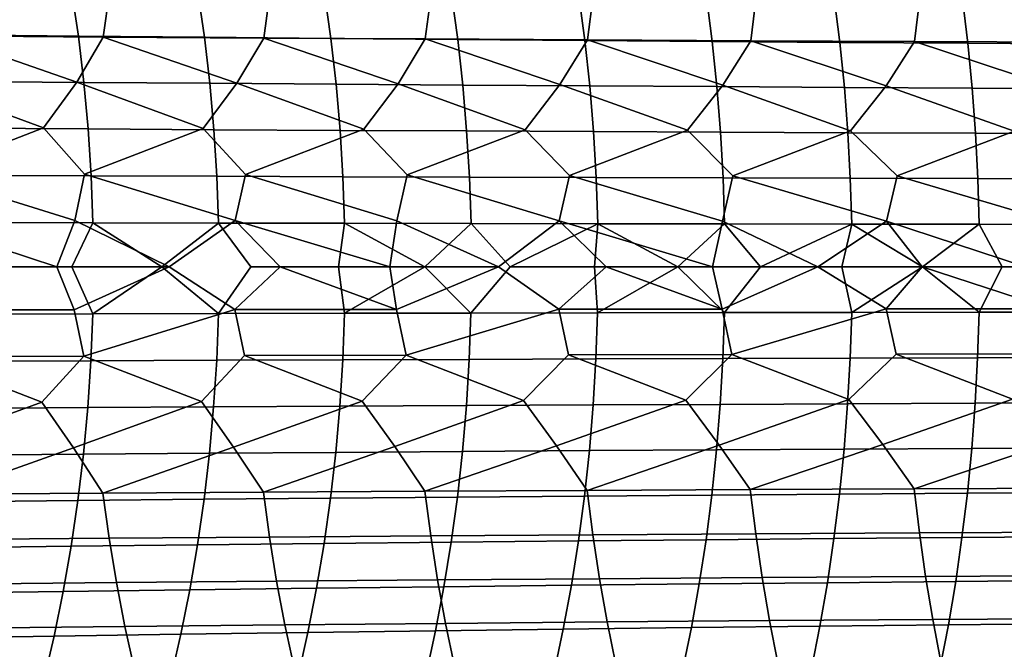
# Model space of a CAD drawing. Header units: metres. Extents: x -166 to 33, y -71 to 34.
# Tile 60 of 256: x -80.53 to -69.29, y -4.37 to 2.82. Entities that reach past the tile are written whole.
import ezdxf

# ---------------------------------------------------------------- set-up
doc = ezdxf.new("R2010")
doc.units = ezdxf.units.M
doc.layers.add('solid_12208131', color=7, linetype='CONTINUOUS')

msp = doc.modelspace()

# ---------------------------------------------------------------- linework, layer by layer
at = {"layer": 'solid_12208131'}
for points in [[(-81.395714, 2.632526, 258.38147), (-79.573242, 2.620487, 258.82251), (-79.501732, 3.133096, 258.727814), (-81.322021, 3.14747, 258.287598)], [(-81.372169, 3.170884, 237.399368), (-79.93483, 3.154141, 237.944534), (-79.857956, 2.631144, 237.856567), (-81.293205, 2.645091, 237.312302)], [(-79.93483, 3.154141, 237.944534), (-78.492935, 3.138072, 238.463242), (-78.418221, 2.617758, 238.374344), (-79.857956, 2.631144, 237.856567)], [(-79.573242, 2.620487, 258.82251), (-77.740341, 2.609064, 259.233276), (-77.671066, 3.119458, 259.137787), (-79.501732, 3.133096, 258.727814)], [(-78.492935, 3.138072, 238.463242), (-77.046982, 3.122691, 238.954651), (-76.974472, 2.604945, 238.864822), (-78.418221, 2.617758, 238.374344)], [(-77.740341, 2.609064, 259.233276), (-75.897415, 2.59827, 259.612671), (-75.830429, 3.106572, 259.516357), (-77.671066, 3.119458, 259.137787)], [(-77.046982, 3.122691, 238.954651), (-75.597237, 3.10801, 239.418015), (-75.526985, 2.592717, 239.327255), (-76.974472, 2.604945, 238.864822)], [(-75.897415, 2.59827, 259.612671), (-74.044807, 2.588115, 259.959503), (-73.980164, 3.094451, 259.862366), (-75.830429, 3.106572, 259.516357)], [(-75.597237, 3.10801, 239.418015), (-74.143967, 3.094044, 239.852585), (-74.076019, 2.581085, 239.760895), (-75.526985, 2.592717, 239.327255)], [(-74.143967, 3.094044, 239.852585), (-72.687439, 3.080806, 240.257629), (-72.621834, 2.570062, 240.164993), (-74.076019, 2.581085, 239.760895)], [(-74.044807, 2.588115, 259.959503), (-72.182716, 2.578613, 260.272675), (-72.120453, 3.08311, 260.174713), (-73.980164, 3.094451, 259.862366)], [(-72.687439, 3.080806, 240.257629), (-71.227921, 3.068311, 240.632401), (-71.164719, 2.559657, 240.538834), (-72.621834, 2.570062, 240.164993)], [(-72.182716, 2.578613, 260.272675), (-70.311272, 2.569774, 260.550995), (-70.251442, 3.072562, 260.452209), (-72.120453, 3.08311, 260.174713)], [(-71.227921, 3.068311, 240.632401), (-69.765778, 3.056572, 240.976166), (-69.705025, 2.549883, 240.881668), (-71.164719, 2.559657, 240.538834)], [(-70.311272, 2.569774, 260.550995), (-68.430611, 2.56161, 260.793365), (-68.373276, 3.062821, 260.693787), (-70.251442, 3.072562, 260.452209)], [(-69.765778, 3.056572, 240.976166), (-68.301521, 3.045602, 241.288162), (-68.243271, 2.540752, 241.192749), (-69.705025, 2.549883, 240.881668)], [(-80.254478, 1.582769, 258.824921), (-79.87677, 2.103875, 258.842926), (-81.395714, 2.632526, 258.38147), (-81.695267, 2.113588, 258.398376)], [(-79.87677, 2.103875, 258.842926), (-79.573242, 2.620487, 258.82251), (-81.395714, 2.632526, 258.38147)], [(-81.293205, 2.645091, 237.312302), (-79.857956, 2.631144, 237.856567), (-79.794495, 2.103226, 237.784668), (-81.22802, 2.114363, 237.241165)], [(-78.4319, 1.575786, 259.244263), (-78.047798, 2.094654, 259.257538), (-79.573242, 2.620487, 258.82251), (-79.87677, 2.103875, 258.842926)], [(-79.857956, 2.631144, 237.856567), (-78.418221, 2.617758, 238.374344), (-78.356529, 2.092538, 238.301682), (-79.794495, 2.103226, 237.784668)], [(-78.047798, 2.094654, 259.257538), (-77.740341, 2.609064, 259.233276), (-79.573242, 2.620487, 258.82251)], [(-78.418221, 2.617758, 238.374344), (-76.974472, 2.604945, 238.864822), (-76.914597, 2.082309, 238.791382), (-78.356529, 2.092538, 238.301682)], [(-76.599213, 1.569175, 259.632935), (-76.208748, 2.085933, 259.641052), (-77.740341, 2.609064, 259.233276), (-78.047798, 2.094654, 259.257538)], [(-76.208748, 2.085933, 259.641052), (-75.897415, 2.59827, 259.612671), (-77.740341, 2.609064, 259.233276)], [(-76.974472, 2.604945, 238.864822), (-75.526985, 2.592717, 239.327255), (-75.468956, 2.072547, 239.253036), (-76.914597, 2.082309, 238.791382)], [(-74.756783, 1.562943, 259.989777), (-74.359993, 2.077722, 259.99234), (-75.897415, 2.59827, 259.612671), (-76.208748, 2.085933, 259.641052)], [(-74.359993, 2.077722, 259.99234), (-74.044807, 2.588115, 259.959503), (-75.897415, 2.59827, 259.612671)], [(-75.526985, 2.592717, 239.327255), (-74.076019, 2.581085, 239.760895), (-74.019882, 2.063262, 239.685898), (-75.468956, 2.072547, 239.253036)], [(-72.904854, 1.557098, 260.313721), (-72.50174, 2.07003, 260.310272), (-74.044807, 2.588115, 259.959503), (-74.359993, 2.077722, 259.99234)], [(-72.50174, 2.07003, 260.310272), (-72.182716, 2.578613, 260.272675), (-74.044807, 2.588115, 259.959503)], [(-74.076019, 2.581085, 239.760895), (-72.621834, 2.570062, 240.164993), (-72.567635, 2.054462, 240.089218), (-74.019882, 2.063262, 239.685898)], [(-72.621834, 2.570062, 240.164993), (-71.164719, 2.559657, 240.538834), (-71.11248, 2.046158, 240.46228), (-72.567635, 2.054462, 240.089218)], [(-71.043564, 1.551646, 260.603607), (-70.634109, 2.062866, 260.593719), (-72.182716, 2.578613, 260.272675), (-72.50174, 2.07003, 260.310272)], [(-70.634109, 2.062866, 260.593719), (-70.311272, 2.569774, 260.550995), (-72.182716, 2.578613, 260.272675)], [(-71.164719, 2.559657, 240.538834), (-69.705025, 2.549883, 240.881668), (-69.6548, 2.038358, 240.804337), (-71.11248, 2.046158, 240.46228)], [(-69.173042, 1.546594, 260.858307), (-68.757248, 2.056241, 260.841522), (-70.311272, 2.569774, 260.550995), (-70.634109, 2.062866, 260.593719)], [(-68.757248, 2.056241, 260.841522), (-68.430611, 2.56161, 260.793365), (-70.311272, 2.569774, 260.550995)], [(-69.705025, 2.549883, 240.881668), (-68.243271, 2.540752, 241.192749), (-68.195107, 2.031071, 241.114655), (-69.6548, 2.038358, 240.804337)], [(-81.611206, 1.060321, 258.543579), (-80.254478, 1.582769, 258.824921), (-81.695267, 2.113588, 258.398376), (-82.066536, 1.590118, 258.376038)], [(-81.22802, 2.114363, 237.241165), (-79.794495, 2.103226, 237.784668), (-79.746964, 1.571407, 237.728088), (-81.179169, 1.579721, 237.18515)], [(-79.786293, 1.055454, 258.987061), (-78.4319, 1.575786, 259.244263), (-79.87677, 2.103875, 258.842926), (-80.254478, 1.582769, 258.824921)], [(-79.794495, 2.103226, 237.784668), (-78.356529, 2.092538, 238.301682), (-78.310364, 1.563428, 238.244553), (-79.746964, 1.571407, 237.728088)], [(-77.950844, 1.050834, 259.40036), (-76.599213, 1.569175, 259.632935), (-78.047798, 2.094654, 259.257538), (-78.4319, 1.575786, 259.244263)], [(-78.356529, 2.092538, 238.301682), (-76.914597, 2.082309, 238.791382), (-76.869827, 1.555792, 238.733688), (-78.310364, 1.563428, 238.244553)], [(-76.914597, 2.082309, 238.791382), (-75.468956, 2.072547, 239.253036), (-75.425621, 1.548505, 239.194778), (-76.869827, 1.555792, 238.733688)], [(-76.105263, 1.046467, 259.782379), (-74.756783, 1.562943, 259.989777), (-76.208748, 2.085933, 259.641052), (-76.599213, 1.569175, 259.632935)], [(-75.468956, 2.072547, 239.253036), (-74.019882, 2.063262, 239.685898), (-73.978004, 1.541574, 239.62706), (-75.425621, 1.548505, 239.194778)], [(-74.249924, 1.042357, 260.131989), (-72.904854, 1.557098, 260.313721), (-74.359993, 2.077722, 259.99234), (-74.756783, 1.562943, 259.989777)], [(-74.019882, 2.063262, 239.685898), (-72.567635, 2.054462, 240.089218), (-72.527245, 1.535007, 240.029831), (-73.978004, 1.541574, 239.62706)], [(-72.38501, 1.038509, 260.447998), (-71.043564, 1.551646, 260.603607), (-72.50174, 2.07003, 260.310272), (-72.904854, 1.557098, 260.313721)], [(-72.567635, 2.054462, 240.089218), (-71.11248, 2.046158, 240.46228), (-71.073608, 1.528809, 240.402328), (-72.527245, 1.535007, 240.029831)], [(-71.11248, 2.046158, 240.46228), (-69.6548, 2.038358, 240.804337), (-69.617485, 1.522988, 240.74382), (-71.073608, 1.528809, 240.402328)], [(-70.510651, 1.034927, 260.729279), (-69.173042, 1.546594, 260.858307), (-70.634109, 2.062866, 260.593719), (-71.043564, 1.551646, 260.603607)], [(-69.6548, 2.038358, 240.804337), (-68.195107, 2.031071, 241.114655), (-68.159378, 1.517551, 241.053589), (-69.617485, 1.522988, 240.74382)], [(-79.899979, 0.528112, 258.991272), (-79.786293, 1.055454, 258.987061), (-80.254478, 1.582769, 258.824921), (-81.611206, 1.060321, 258.543579)], [(-81.179169, 1.579721, 237.18515), (-79.746964, 1.571407, 237.728088), (-79.712738, 1.036661, 237.687988), (-81.143997, 1.042143, 237.145447)], [(-78.066116, 0.525796, 259.406036), (-77.950844, 1.050834, 259.40036), (-78.4319, 1.575786, 259.244263), (-79.786293, 1.055454, 258.987061)], [(-79.746964, 1.571407, 237.728088), (-78.310364, 1.563428, 238.244553), (-78.277115, 1.031401, 238.204041), (-79.712738, 1.036661, 237.687988)], [(-78.310364, 1.563428, 238.244553), (-76.869827, 1.555792, 238.733688), (-76.837578, 1.026366, 238.69278), (-78.277115, 1.031401, 238.204041)], [(-76.222099, 0.523605, 259.789612), (-76.105263, 1.046467, 259.782379), (-76.599213, 1.569175, 259.632935), (-77.950844, 1.050834, 259.40036)], [(-76.869827, 1.555792, 238.733688), (-75.425621, 1.548505, 239.194778), (-75.394386, 1.021562, 239.153442), (-76.837578, 1.026366, 238.69278)], [(-74.368309, 0.521543, 260.140869), (-74.249924, 1.042357, 260.131989), (-74.756783, 1.562943, 259.989777), (-76.105263, 1.046467, 259.782379)], [(-75.425621, 1.548505, 239.194778), (-73.978004, 1.541574, 239.62706), (-73.947815, 1.016994, 239.585327), (-75.394386, 1.021562, 239.153442)], [(-72.504944, 0.519612, 260.458679), (-72.38501, 1.038509, 260.447998), (-72.904854, 1.557098, 260.313721), (-74.249924, 1.042357, 260.131989)], [(-73.978004, 1.541574, 239.62706), (-72.527245, 1.535007, 240.029831), (-72.498116, 1.012664, 239.987671), (-73.947815, 1.016994, 239.585327)], [(-72.527245, 1.535007, 240.029831), (-71.073608, 1.528809, 240.402328), (-71.04557, 1.008579, 240.359756), (-72.498116, 1.012664, 239.987671)], [(-70.632133, 0.517814, 260.741882), (-70.510651, 1.034927, 260.729279), (-71.043564, 1.551646, 260.603607), (-72.38501, 1.038509, 260.447998)], [(-71.073608, 1.528809, 240.402328), (-69.617485, 1.522988, 240.74382), (-69.590553, 1.004742, 240.700851), (-71.04557, 1.008579, 240.359756)], [(-68.750015, 0.51615, 260.989319), (-68.626991, 1.031617, 260.97467), (-69.173042, 1.546594, 260.858307), (-70.510651, 1.034927, 260.729279)], [(-69.617485, 1.522988, 240.74382), (-68.159378, 1.517551, 241.053589), (-68.133575, 1.001158, 241.010208), (-69.590553, 1.004742, 240.700851)], [(-81.611206, 1.060321, 258.543579), (-81.723297, 0.530552, 258.546509), (-80.104088, 0, 258.95343), (-79.899979, 0.528112, 258.991272)], [(-81.143997, 1.042143, 237.145447), (-79.712738, 1.036661, 237.687988), (-79.69194, 0.499991, 237.664505), (-81.122635, 0.502634, 237.122208)], [(-79.786293, 1.055454, 258.987061), (-79.899979, 0.528112, 258.991272), (-78.822182, 0, 259.249329), (-78.066116, 0.525796, 259.406036)], [(-79.712738, 1.036661, 237.687988), (-78.277115, 1.031401, 238.204041), (-78.256897, 0.497455, 238.180313), (-79.69194, 0.499991, 237.664505)], [(-78.277115, 1.031401, 238.204041), (-76.837578, 1.026366, 238.69278), (-76.817955, 0.495028, 238.668777), (-78.256897, 0.497455, 238.180313)], [(-77.950844, 1.050834, 259.40036), (-78.066116, 0.525796, 259.406036), (-76.301071, 0, 259.784058), (-76.222099, 0.523605, 259.789612)], [(-76.837578, 1.026366, 238.69278), (-75.394386, 1.021562, 239.153442), (-75.375366, 0.492712, 239.129196), (-76.817955, 0.495028, 238.668777)], [(-76.105263, 1.046467, 259.782379), (-76.222099, 0.523605, 259.789612), (-75.061157, 0, 260.023773), (-74.368309, 0.521543, 260.140869)], [(-75.394386, 1.021562, 239.153442), (-73.947815, 1.016994, 239.585327), (-73.929413, 0.490509, 239.560822), (-75.375366, 0.492712, 239.129196)], [(-74.249924, 1.042357, 260.131989), (-74.368309, 0.521543, 260.140869), (-72.619354, 0, 260.450195), (-72.504944, 0.519612, 260.458679)], [(-73.947815, 1.016994, 239.585327), (-72.498116, 1.012664, 239.987671), (-72.480354, 0.488422, 239.962906), (-73.929413, 0.490509, 239.560822)], [(-72.38501, 1.038509, 260.447998), (-72.504944, 0.519612, 260.458679), (-71.416534, 0, 260.637695), (-70.632133, 0.517814, 260.741882)], [(-72.498116, 1.012664, 239.987671), (-71.04557, 1.008579, 240.359756), (-71.02845, 0.486453, 240.334732), (-72.480354, 0.488422, 239.962906)], [(-70.510651, 1.034927, 260.729279), (-70.632133, 0.517814, 260.741882), (-69.045113, 0, 260.962891), (-68.750015, 0.51615, 260.989319)], [(-71.04557, 1.008579, 240.359756), (-69.590553, 1.004742, 240.700851), (-69.574089, 0.484603, 240.675568), (-71.02845, 0.486453, 240.334732)], [(-69.590553, 1.004742, 240.700851), (-68.133575, 1.001158, 241.010208), (-68.11779, 0.482876, 240.98468), (-69.574089, 0.484603, 240.675568)], [(-81.723297, 0.530552, 258.546509), (-81.400314, 0, 258.638031), (-80.104088, 0, 258.95343)], [(-81.122635, 0.502634, 237.122208), (-79.69194, 0.499991, 237.664505), (-79.930817, 0, 237.566422), (-80.971382, 0, 237.171295)], [(-79.899979, 0.528112, 258.991272), (-80.104088, 0, 258.95343), (-78.822182, 0, 259.249329)], [(-79.69194, 0.499991, 237.664505), (-78.903419, 0, 237.942047), (-79.692719, -0.537025, 237.66568), (-79.930817, 0, 237.566422)], [(-79.69194, 0.499991, 237.664505), (-78.256897, 0.497455, 238.180313), (-78.903419, 0, 237.942047)], [(-78.256897, 0.497455, 238.180313), (-77.889633, 0, 238.298416), (-78.257652, -0.534301, 238.181488), (-78.903419, 0, 237.942047)], [(-78.066116, 0.525796, 259.406036), (-78.822182, 0, 259.249329), (-78.070854, -0.489542, 259.406372), (-77.554916, 0, 259.52597)], [(-78.256897, 0.497455, 238.180313), (-76.817955, 0.495028, 238.668777), (-76.889076, 0, 238.636078), (-77.889633, 0, 238.298416)], [(-78.066116, 0.525796, 259.406036), (-77.554916, 0, 259.52597), (-76.301071, 0, 259.784058)], [(-76.817955, 0.495028, 238.668777), (-75.901543, 0, 238.955505), (-76.889076, 0, 238.636078)], [(-76.817955, 0.495028, 238.668777), (-75.375366, 0.492712, 239.129196), (-75.901543, 0, 238.955505)], [(-76.222099, 0.523605, 259.789612), (-76.301071, 0, 259.784058), (-75.061157, 0, 260.023773)], [(-75.375366, 0.492712, 239.129196), (-74.926872, 0, 239.257187), (-75.376068, -0.529206, 239.130386), (-75.901543, 0, 238.955505)], [(-75.375366, 0.492712, 239.129196), (-73.929413, 0.490509, 239.560822), (-74.926872, 0, 239.257187)], [(-74.368309, 0.521543, 260.140869), (-75.061157, 0, 260.023773), (-74.373184, -0.485582, 260.141327), (-73.833786, 0, 260.245728)], [(-73.929413, 0.490509, 239.560822), (-73.963776, 0, 239.541855), (-74.926872, 0, 239.257187)], [(-74.368309, 0.521543, 260.140869), (-73.833786, 0, 260.245728), (-72.619354, 0, 260.450195)], [(-73.929413, 0.490509, 239.560822), (-73.012596, 0, 239.809799), (-73.963776, 0, 239.541855)], [(-73.929413, 0.490509, 239.560822), (-72.480354, 0.488422, 239.962906), (-73.012596, 0, 239.809799)], [(-72.480354, 0.488422, 239.962906), (-72.07193, 0, 240.061737), (-72.480995, -0.524599, 239.964111), (-73.012596, 0, 239.809799)], [(-72.504944, 0.519612, 260.458679), (-72.619354, 0, 260.450195), (-71.416534, 0, 260.637695)], [(-72.480354, 0.488422, 239.962906), (-71.02845, 0.486453, 240.334732), (-72.07193, 0, 240.061737)], [(-71.02845, 0.486453, 240.334732), (-71.141991, 0, 240.297913), (-72.07193, 0, 240.061737)], [(-70.632133, 0.517814, 260.741882), (-71.416534, 0, 260.637695), (-70.637138, -0.482109, 260.742493), (-70.22541, 0, 260.808441)], [(-71.02845, 0.486453, 240.334732), (-70.222176, 0, 240.518799), (-71.141991, 0, 240.297913)], [(-71.02845, 0.486453, 240.334732), (-69.574089, 0.484603, 240.675568), (-70.222176, 0, 240.518799)], [(-70.632133, 0.517814, 260.741882), (-70.22541, 0, 260.808441), (-69.045113, 0, 260.962891)], [(-69.574089, 0.484603, 240.675568), (-69.312538, 0, 240.724701), (-69.574677, -0.520497, 240.676788), (-70.222176, 0, 240.518799)], [(-69.574089, 0.484603, 240.675568), (-68.11779, 0.482876, 240.98468), (-68.412788, 0, 240.915955), (-69.312538, 0, 240.724701)], [(-81.727898, -0.49397, 258.546722), (-79.904655, -0.491699, 258.991577), (-80.104088, 0, 258.95343), (-81.400314, 0, 258.638031)], [(-80.971382, 0, 237.171295), (-79.930817, 0, 237.566422), (-79.692719, -0.537025, 237.66568), (-81.123436, -0.539864, 237.123367)], [(-79.904655, -0.491699, 258.991577), (-78.822182, 0, 259.249329), (-80.104088, 0, 258.95343)], [(-79.796745, -1.019173, 258.987396), (-78.070854, -0.489542, 259.406372), (-78.822182, 0, 259.249329), (-79.904655, -0.491699, 258.991577)], [(-78.903419, 0, 237.942047), (-78.257652, -0.534301, 238.181488), (-79.692719, -0.537025, 237.66568)], [(-77.889633, 0, 238.298416), (-76.889076, 0, 238.636078), (-76.81868, -0.531694, 238.669968), (-78.257652, -0.534301, 238.181488)], [(-78.070854, -0.489542, 259.406372), (-76.226906, -0.487502, 259.790009), (-77.554916, 0, 259.52597)], [(-76.226906, -0.487502, 259.790009), (-76.301071, 0, 259.784058), (-77.554916, 0, 259.52597)], [(-76.889076, 0, 238.636078), (-75.901543, 0, 238.955505), (-76.81868, -0.531694, 238.669968)], [(-75.901543, 0, 238.955505), (-75.376068, -0.529206, 239.130386), (-76.81868, -0.531694, 238.669968)], [(-76.226906, -0.487502, 259.790009), (-75.061157, 0, 260.023773), (-76.301071, 0, 259.784058)], [(-76.11602, -1.010493, 259.78302), (-74.373184, -0.485582, 260.141327), (-75.061157, 0, 260.023773), (-76.226906, -0.487502, 259.790009)], [(-74.926872, 0, 239.257187), (-73.963776, 0, 239.541855), (-73.930092, -0.526841, 239.562012), (-75.376068, -0.529206, 239.130386)], [(-74.373184, -0.485582, 260.141327), (-72.509888, -0.483784, 260.459229), (-73.833786, 0, 260.245728)], [(-73.963776, 0, 239.541855), (-73.012596, 0, 239.809799), (-73.930092, -0.526841, 239.562012)], [(-73.012596, 0, 239.809799), (-72.480995, -0.524599, 239.964111), (-73.930092, -0.526841, 239.562012)], [(-72.509888, -0.483784, 260.459229), (-72.619354, 0, 260.450195), (-73.833786, 0, 260.245728)], [(-72.509888, -0.483784, 260.459229), (-71.416534, 0, 260.637695), (-72.619354, 0, 260.450195)], [(-72.396065, -1.002806, 260.448914), (-70.637138, -0.482109, 260.742493), (-71.416534, 0, 260.637695), (-72.509888, -0.483784, 260.459229)], [(-72.07193, 0, 240.061737), (-71.141991, 0, 240.297913), (-71.029068, -0.522484, 240.335953), (-72.480995, -0.524599, 239.964111)], [(-71.141991, 0, 240.297913), (-70.222176, 0, 240.518799), (-71.029068, -0.522484, 240.335953)], [(-70.222176, 0, 240.518799), (-69.574677, -0.520497, 240.676788), (-71.029068, -0.522484, 240.335953)], [(-70.637138, -0.482109, 260.742493), (-68.755089, -0.480561, 260.990021), (-70.22541, 0, 260.808441)], [(-68.755089, -0.480561, 260.990021), (-69.045113, 0, 260.962891), (-70.22541, 0, 260.808441)], [(-69.312538, 0, 240.724701), (-68.412788, 0, 240.915955), (-68.118355, -0.518642, 240.985901), (-69.574677, -0.520497, 240.676788)], [(-79.796745, -1.019173, 258.987396), (-79.904655, -0.491699, 258.991577), (-81.727898, -0.49397, 258.546722), (-81.621506, -1.023873, 258.543793)], [(-79.692719, -0.537025, 237.66568), (-79.714661, -1.073595, 237.690231), (-81.145973, -1.079272, 237.147659), (-81.123436, -0.539864, 237.123367)], [(-78.450989, -1.539836, 259.244202), (-77.961449, -1.014711, 259.400848), (-78.070854, -0.489542, 259.406372), (-79.796745, -1.019173, 258.987396)], [(-78.257652, -0.534301, 238.181488), (-78.278984, -1.068147, 238.206299), (-79.714661, -1.073595, 237.690231), (-79.692719, -0.537025, 237.66568)], [(-76.81868, -0.531694, 238.669968), (-76.839386, -1.062933, 238.695053), (-78.278984, -1.068147, 238.206299), (-78.257652, -0.534301, 238.181488)], [(-76.11602, -1.010493, 259.78302), (-76.226906, -0.487502, 259.790009), (-78.070854, -0.489542, 259.406372), (-77.961449, -1.014711, 259.400848)], [(-75.376068, -0.529206, 239.130386), (-75.396141, -1.057958, 239.155746), (-76.839386, -1.062933, 238.695053), (-76.81868, -0.531694, 238.669968)], [(-74.776459, -1.527281, 259.990265), (-74.260834, -1.006523, 260.132751), (-74.373184, -0.485582, 260.141327), (-76.11602, -1.010493, 259.78302)], [(-73.930092, -0.526841, 239.562012), (-73.949509, -1.053226, 239.587646), (-75.396141, -1.057958, 239.155746), (-75.376068, -0.529206, 239.130386)], [(-72.396065, -1.002806, 260.448914), (-72.509888, -0.483784, 260.459229), (-74.373184, -0.485582, 260.141327), (-74.260834, -1.006523, 260.132751)], [(-72.480995, -0.524599, 239.964111), (-72.499756, -1.048742, 239.990021), (-73.949509, -1.053226, 239.587646), (-73.930092, -0.526841, 239.562012)], [(-71.029068, -0.522484, 240.335953), (-71.04715, -1.044511, 240.362137), (-72.499756, -1.048742, 239.990021), (-72.480995, -0.524599, 239.964111)], [(-71.06382, -1.516236, 260.604675), (-70.521851, -0.999347, 260.730377), (-70.637138, -0.482109, 260.742493), (-72.396065, -1.002806, 260.448914)], [(-69.574677, -0.520497, 240.676788), (-69.592064, -1.040537, 240.703247), (-71.04715, -1.044511, 240.362137), (-71.029068, -0.522484, 240.335953)], [(-68.638344, -0.996149, 260.975952), (-68.755089, -0.480561, 260.990021), (-70.637138, -0.482109, 260.742493), (-70.521851, -0.999347, 260.730377)], [(-68.118355, -0.518642, 240.985901), (-68.135033, -1.036826, 241.012634), (-69.592064, -1.040537, 240.703247), (-69.574677, -0.520497, 240.676788)], [(-76.618591, -1.533373, 259.633118), (-76.11602, -1.010493, 259.78302), (-77.961449, -1.014711, 259.400848)], [(-76.246742, -2.050507, 259.638947), (-74.776459, -1.527281, 259.990265), (-76.11602, -1.010493, 259.78302), (-76.618591, -1.533373, 259.633118)], [(-74.398651, -2.042429, 259.990784), (-72.92482, -1.521567, 260.314484), (-74.260834, -1.006523, 260.132751), (-74.776459, -1.527281, 259.990265)], [(-72.92482, -1.521567, 260.314484), (-72.396065, -1.002806, 260.448914), (-74.260834, -1.006523, 260.132751)], [(-72.541054, -2.03486, 260.309326), (-71.06382, -1.516236, 260.604675), (-72.396065, -1.002806, 260.448914), (-72.92482, -1.521567, 260.314484)], [(-70.674088, -2.02781, 260.593384), (-69.193588, -1.511296, 260.859711), (-70.521851, -0.999347, 260.730377), (-71.06382, -1.516236, 260.604675)], [(-69.193588, -1.511296, 260.859711), (-68.638344, -0.996149, 260.975952), (-70.521851, -0.999347, 260.730377)], [(-81.731262, -2.07771, 258.394867), (-80.27327, -1.546663, 258.824646), (-81.621506, -1.023873, 258.543793), (-82.085022, -1.553846, 258.375519)], [(-80.27327, -1.546663, 258.824646), (-79.796745, -1.019173, 258.987396), (-81.621506, -1.023873, 258.543793)], [(-79.714661, -1.073595, 237.690231), (-79.750015, -1.608172, 237.731384), (-81.182304, -1.616681, 237.1884), (-81.145973, -1.079272, 237.147659)], [(-79.913437, -2.068157, 258.839874), (-78.450989, -1.539836, 259.244202), (-79.796745, -1.019173, 258.987396), (-80.27327, -1.546663, 258.824646)], [(-78.278984, -1.068147, 238.206299), (-78.313332, -1.600006, 238.247894), (-79.750015, -1.608172, 237.731384), (-79.714661, -1.073595, 237.690231)], [(-78.085129, -2.059087, 259.254944), (-76.618591, -1.533373, 259.633118), (-77.961449, -1.014711, 259.400848), (-78.450989, -1.539836, 259.244202)], [(-76.839386, -1.062933, 238.695053), (-76.872711, -1.592191, 238.737061), (-78.313332, -1.600006, 238.247894), (-78.278984, -1.068147, 238.206299)], [(-75.396141, -1.057958, 239.155746), (-75.428421, -1.584733, 239.198181), (-76.872711, -1.592191, 238.737061), (-76.839386, -1.062933, 238.695053)], [(-73.949509, -1.053226, 239.587646), (-73.980713, -1.57764, 239.630524), (-75.428421, -1.584733, 239.198181), (-75.396141, -1.057958, 239.155746)], [(-72.499756, -1.048742, 239.990021), (-72.529861, -1.570918, 240.033325), (-73.980713, -1.57764, 239.630524), (-73.949509, -1.053226, 239.587646)], [(-71.04715, -1.044511, 240.362137), (-71.076141, -1.564575, 240.405853), (-72.529861, -1.570918, 240.033325), (-72.499756, -1.048742, 239.990021)], [(-69.592064, -1.040537, 240.703247), (-69.619919, -1.558618, 240.747391), (-71.076141, -1.564575, 240.405853), (-71.04715, -1.044511, 240.362137)], [(-68.135033, -1.036826, 241.012634), (-68.161713, -1.553053, 241.05719), (-69.619919, -1.558618, 240.747391), (-69.592064, -1.040537, 240.703247)], [(-81.400551, -2.596825, 258.387268), (-79.913437, -2.068157, 258.839874), (-80.27327, -1.546663, 258.824646), (-81.731262, -2.07771, 258.394867)], [(-79.577942, -2.584948, 258.828369), (-78.085129, -2.059087, 259.254944), (-78.450989, -1.539836, 259.244202), (-79.913437, -2.068157, 258.839874)], [(-77.744896, -2.573679, 259.239197), (-76.246742, -2.050507, 259.638947), (-76.618591, -1.533373, 259.633118), (-78.085129, -2.059087, 259.254944)], [(-75.901825, -2.56303, 259.618622), (-74.398651, -2.042429, 259.990784), (-74.776459, -1.527281, 259.990265), (-76.246742, -2.050507, 259.638947)], [(-74.049072, -2.553012, 259.965515), (-72.541054, -2.03486, 260.309326), (-72.92482, -1.521567, 260.314484), (-74.398651, -2.042429, 259.990784)], [(-72.529861, -1.570918, 240.033325), (-72.571228, -2.09014, 240.093842), (-74.023598, -2.099093, 239.69046), (-73.980713, -1.57764, 239.630524)], [(-71.076141, -1.564575, 240.405853), (-71.115952, -2.08169, 240.466949), (-72.571228, -2.09014, 240.093842), (-72.529861, -1.570918, 240.033325)], [(-72.186829, -2.543637, 260.278748), (-70.674088, -2.02781, 260.593384), (-71.06382, -1.516236, 260.604675), (-72.541054, -2.03486, 260.309326)], [(-69.619919, -1.558618, 240.747391), (-69.65815, -2.073754, 240.809067), (-71.115952, -2.08169, 240.466949), (-71.076141, -1.564575, 240.405853)], [(-70.315231, -2.534917, 260.557129), (-68.79789, -2.021288, 260.841888), (-69.193588, -1.511296, 260.859711), (-70.674088, -2.02781, 260.593384)], [(-68.161713, -1.553053, 241.05719), (-68.198326, -2.06634, 241.119446), (-69.65815, -2.073754, 240.809067), (-69.619919, -1.558618, 240.747391)], [(-79.750015, -1.608172, 237.731384), (-79.798668, -2.139755, 237.789017), (-81.232307, -2.151087, 237.245468), (-81.182304, -1.616681, 237.1884)], [(-78.313332, -1.600006, 238.247894), (-78.360596, -2.128881, 238.306091), (-79.798668, -2.139755, 237.789017), (-79.750015, -1.608172, 237.731384)], [(-76.872711, -1.592191, 238.737061), (-76.918541, -2.118473, 238.795837), (-78.360596, -2.128881, 238.306091), (-78.313332, -1.600006, 238.247894)], [(-75.428421, -1.584733, 239.198181), (-75.472786, -2.10854, 239.257553), (-76.918541, -2.118473, 238.795837), (-76.872711, -1.592191, 238.737061)], [(-73.980713, -1.57764, 239.630524), (-74.023598, -2.099093, 239.69046), (-75.472786, -2.10854, 239.257553), (-75.428421, -1.584733, 239.198181)], [(-70.315231, -2.534917, 260.557129), (-68.434418, -2.526863, 260.799561), (-68.79789, -2.021288, 260.841888)], [(-81.400551, -2.596825, 258.387268), (-79.577942, -2.584948, 258.828369), (-79.913437, -2.068157, 258.839874)], [(-78.360596, -2.128881, 238.306091), (-78.422691, -2.65379, 238.380051), (-79.862556, -2.667361, 237.862213), (-79.798668, -2.139755, 237.789017)], [(-79.577942, -2.584948, 258.828369), (-77.744896, -2.573679, 259.239197), (-78.085129, -2.059087, 259.254944)], [(-76.918541, -2.118473, 238.795837), (-76.978806, -2.6408, 238.870575), (-78.422691, -2.65379, 238.380051), (-78.360596, -2.128881, 238.306091)], [(-77.744896, -2.573679, 259.239197), (-75.901825, -2.56303, 259.618622), (-76.246742, -2.050507, 259.638947)], [(-75.472786, -2.10854, 239.257553), (-75.531174, -2.628402, 239.333054), (-76.978806, -2.6408, 238.870575), (-76.918541, -2.118473, 238.795837)], [(-75.901825, -2.56303, 259.618622), (-74.049072, -2.553012, 259.965515), (-74.398651, -2.042429, 259.990784)], [(-74.023598, -2.099093, 239.69046), (-74.080063, -2.61661, 239.766754), (-75.531174, -2.628402, 239.333054), (-75.472786, -2.10854, 239.257553)], [(-72.571228, -2.09014, 240.093842), (-72.625732, -2.605433, 240.170914), (-74.080063, -2.61661, 239.766754), (-74.023598, -2.099093, 239.69046)], [(-74.049072, -2.553012, 259.965515), (-72.186829, -2.543637, 260.278748), (-72.541054, -2.03486, 260.309326)], [(-71.115952, -2.08169, 240.466949), (-71.168465, -2.594884, 240.5448), (-72.625732, -2.605433, 240.170914), (-72.571228, -2.09014, 240.093842)], [(-72.186829, -2.543637, 260.278748), (-70.315231, -2.534917, 260.557129), (-70.674088, -2.02781, 260.593384)], [(-69.65815, -2.073754, 240.809067), (-69.708618, -2.584975, 240.887695), (-71.168465, -2.594884, 240.5448), (-71.115952, -2.08169, 240.466949)], [(-68.198326, -2.06634, 241.119446), (-68.246712, -2.575716, 241.198822), (-69.708618, -2.584975, 240.887695), (-69.65815, -2.073754, 240.809067)], [(-79.798668, -2.139755, 237.789017), (-79.862556, -2.667361, 237.862213), (-81.297943, -2.681502, 237.317902), (-81.232307, -2.151087, 237.245468)], [(-79.507401, -3.097955, 258.734802), (-79.577942, -2.584948, 258.828369), (-81.400551, -2.596825, 258.387268), (-81.327858, -3.11217, 258.294525)], [(-77.676567, -3.084468, 259.144836), (-77.744896, -2.573679, 259.239197), (-79.577942, -2.584948, 258.828369), (-79.507401, -3.097955, 258.734802)], [(-75.835762, -3.071725, 259.523468), (-75.901825, -2.56303, 259.618622), (-77.744896, -2.573679, 259.239197), (-77.676567, -3.084468, 259.144836)], [(-73.985321, -3.059738, 259.869568), (-74.049072, -2.553012, 259.965515), (-75.901825, -2.56303, 259.618622), (-75.835762, -3.071725, 259.523468)], [(-72.125435, -3.048522, 260.181976), (-72.186829, -2.543637, 260.278748), (-74.049072, -2.553012, 259.965515), (-73.985321, -3.059738, 259.869568)], [(-70.256241, -3.038091, 260.459564), (-70.315231, -2.534917, 260.557129), (-72.186829, -2.543637, 260.278748), (-72.125435, -3.048522, 260.181976)], [(-69.708618, -2.584975, 240.887695), (-69.770271, -3.091295, 240.983322), (-71.232597, -3.103169, 240.639496), (-71.168465, -2.594884, 240.5448)], [(-68.377884, -3.028458, 260.701172), (-68.434418, -2.526863, 260.799561), (-70.315231, -2.534917, 260.557129), (-70.256241, -3.038091, 260.459564)], [(-68.246712, -2.575716, 241.198822), (-68.305832, -3.080199, 241.295395), (-69.770271, -3.091295, 240.983322), (-69.708618, -2.584975, 240.887695)], [(-79.862556, -2.667361, 237.862213), (-79.940536, -3.189985, 237.951218), (-81.378036, -3.206919, 237.405991), (-81.297943, -2.681502, 237.317902)], [(-78.422691, -2.65379, 238.380051), (-78.498482, -3.173732, 238.469986), (-79.940536, -3.189985, 237.951218), (-79.862556, -2.667361, 237.862213)], [(-76.978806, -2.6408, 238.870575), (-77.052368, -3.158173, 238.961456), (-78.498482, -3.173732, 238.469986), (-78.422691, -2.65379, 238.380051)], [(-75.531174, -2.628402, 239.333054), (-75.602448, -3.143324, 239.424896), (-77.052368, -3.158173, 238.961456), (-76.978806, -2.6408, 238.870575)], [(-74.080063, -2.61661, 239.766754), (-74.149002, -3.129198, 239.859543), (-75.602448, -3.143324, 239.424896), (-75.531174, -2.628402, 239.333054)], [(-72.625732, -2.605433, 240.170914), (-72.692299, -3.115808, 240.264648), (-74.149002, -3.129198, 239.859543), (-74.080063, -2.61661, 239.766754)], [(-71.168465, -2.594884, 240.5448), (-71.232597, -3.103169, 240.639496), (-72.692299, -3.115808, 240.264648), (-72.625732, -2.605433, 240.170914)], [(-68.309822, -3.524001, 260.585327), (-68.377884, -3.028458, 260.701172), (-70.256241, -3.038091, 260.459564), (-70.185272, -3.535182, 260.344696)], [(-79.422783, -3.604702, 258.624878), (-79.507401, -3.097955, 258.734802), (-81.327858, -3.11217, 258.294525), (-81.240685, -3.621215, 258.185516)], [(-77.594566, -3.589037, 259.033936), (-77.676567, -3.084468, 259.144836), (-79.507401, -3.097955, 258.734802), (-79.422783, -3.604702, 258.624878)], [(-75.756432, -3.574236, 259.41156), (-75.835762, -3.071725, 259.523468), (-77.676567, -3.084468, 259.144836), (-77.594566, -3.589037, 259.033936)], [(-75.602448, -3.143324, 239.424896), (-75.685654, -3.652303, 239.533173), (-77.138252, -3.669588, 239.068634), (-77.052368, -3.158173, 238.961456)], [(-73.908722, -3.560316, 259.756683), (-73.985321, -3.059738, 259.869568), (-75.835762, -3.071725, 259.523468), (-75.756432, -3.574236, 259.41156)], [(-74.149002, -3.129198, 239.859543), (-74.229477, -3.635858, 239.968918), (-75.685654, -3.652303, 239.533173), (-75.602448, -3.143324, 239.424896)], [(-72.692299, -3.115808, 240.264648), (-72.769974, -3.620269, 240.375137), (-74.229477, -3.635858, 239.968918), (-74.149002, -3.129198, 239.859543)], [(-72.05162, -3.547293, 260.068085), (-72.125435, -3.048522, 260.181976), (-73.985321, -3.059738, 259.869568), (-73.908722, -3.560316, 259.756683)], [(-71.232597, -3.103169, 240.639496), (-71.307426, -3.605551, 240.751068), (-72.769974, -3.620269, 240.375137), (-72.692299, -3.115808, 240.264648)], [(-70.185272, -3.535182, 260.344696), (-70.256241, -3.038091, 260.459564), (-72.125435, -3.048522, 260.181976), (-72.05162, -3.547293, 260.068085)], [(-69.770271, -3.091295, 240.983322), (-69.842186, -3.591722, 241.095993), (-71.307426, -3.605551, 240.751068), (-71.232597, -3.103169, 240.639496)], [(-68.305832, -3.080199, 241.295395), (-68.374771, -3.578798, 241.409149), (-69.842186, -3.591722, 241.095993), (-69.770271, -3.091295, 240.983322)], [(-79.940536, -3.189985, 237.951218), (-80.031609, -3.706613, 238.056213), (-81.471596, -3.726321, 237.509918), (-81.378036, -3.206919, 237.405991)], [(-78.498482, -3.173732, 238.469986), (-78.58699, -3.687697, 238.576065), (-80.031609, -3.706613, 238.056213), (-79.940536, -3.189985, 237.951218)], [(-77.052368, -3.158173, 238.961456), (-77.138252, -3.669588, 239.068634), (-78.58699, -3.687697, 238.576065), (-78.498482, -3.173732, 238.469986)], [(-77.500519, -4.08635, 258.90625), (-77.594566, -3.589037, 259.033936), (-79.422783, -3.604702, 258.624878), (-79.325729, -4.10415, 258.498322)], [(-75.665459, -4.069534, 259.282776), (-75.756432, -3.574236, 259.41156), (-77.594566, -3.589037, 259.033936), (-77.500519, -4.08635, 258.90625)], [(-73.8209, -4.053721, 259.62674), (-73.908722, -3.560316, 259.756683), (-75.756432, -3.574236, 259.41156), (-75.665459, -4.069534, 259.282776)], [(-71.967003, -4.038929, 259.937042), (-72.05162, -3.547293, 260.068085), (-73.908722, -3.560316, 259.756683), (-73.8209, -4.053721, 259.62674)], [(-70.103935, -4.025177, 260.212524), (-70.185272, -3.535182, 260.344696), (-72.05162, -3.547293, 260.068085), (-71.967003, -4.038929, 259.937042)], [(-69.842186, -3.591722, 241.095993), (-69.924438, -4.085272, 241.225525), (-71.393013, -4.101043, 240.879364), (-71.307426, -3.605551, 240.751068)], [(-68.231827, -4.012482, 260.452057), (-68.309822, -3.524001, 260.585327), (-70.185272, -3.535182, 260.344696), (-70.103935, -4.025177, 260.212524)], [(-68.374771, -3.578798, 241.409149), (-68.453606, -4.070529, 241.539902), (-69.924438, -4.085272, 241.225525), (-69.842186, -3.591722, 241.095993)], [(-80.031609, -3.706613, 238.056213), (-80.135811, -4.21624, 238.177017), (-81.578644, -4.238697, 237.629532), (-81.471596, -3.726321, 237.509918)], [(-79.325729, -4.10415, 258.498322), (-79.422783, -3.604702, 258.624878), (-81.240685, -3.621215, 258.185516), (-81.140694, -4.122916, 258.060089)], [(-78.58699, -3.687697, 238.576065), (-78.688263, -4.194684, 238.698105), (-80.135811, -4.21624, 238.177017), (-80.031609, -3.706613, 238.056213)], [(-77.138252, -3.669588, 239.068634), (-77.236519, -4.174046, 239.191925), (-78.688263, -4.194684, 238.698105), (-78.58699, -3.687697, 238.576065)], [(-75.685654, -3.652303, 239.533173), (-75.780846, -4.154344, 239.6577), (-77.236519, -4.174046, 239.191925), (-77.138252, -3.669588, 239.068634)], [(-74.229477, -3.635858, 239.968918), (-74.321526, -4.135597, 240.094696), (-75.780846, -4.154344, 239.6577), (-75.685654, -3.652303, 239.533173)], [(-72.769974, -3.620269, 240.375137), (-72.858826, -4.117824, 240.502167), (-74.321526, -4.135597, 240.094696), (-74.229477, -3.635858, 239.968918)], [(-71.307426, -3.605551, 240.751068), (-71.393013, -4.101043, 240.879364), (-72.858826, -4.117824, 240.502167), (-72.769974, -3.620269, 240.375137)], [(-71.87191, -4.522408, 259.78894), (-71.967003, -4.038929, 259.937042), (-73.8209, -4.053721, 259.62674), (-73.722183, -4.538926, 259.479919)], [(-70.012535, -4.507055, 260.063141), (-70.103935, -4.025177, 260.212524), (-71.967003, -4.038929, 259.937042), (-71.87191, -4.522408, 259.78894)], [(-68.144211, -4.492887, 260.301422), (-68.231827, -4.012482, 260.452057), (-70.103935, -4.025177, 260.212524), (-70.012535, -4.507055, 260.063141)], [(-79.216583, -4.595254, 258.355286), (-79.325729, -4.10415, 258.498322), (-81.140694, -4.122916, 258.060089), (-81.028229, -4.616221, 257.918304)], [(-77.394768, -4.575369, 258.761963), (-77.500519, -4.08635, 258.90625), (-79.325729, -4.10415, 258.498322), (-79.216583, -4.595254, 258.355286)], [(-75.563194, -4.556586, 259.137207), (-75.665459, -4.069534, 259.282776), (-77.500519, -4.08635, 258.90625), (-77.394768, -4.575369, 258.761963)], [(-75.780846, -4.154344, 239.6577), (-75.888786, -4.648459, 239.79808), (-77.347916, -4.670556, 239.330887), (-77.236519, -4.174046, 239.191925)], [(-74.321526, -4.135597, 240.094696), (-74.425926, -4.627431, 240.236496), (-75.888786, -4.648459, 239.79808), (-75.780846, -4.154344, 239.6577)], [(-73.722183, -4.538926, 259.479919), (-73.8209, -4.053721, 259.62674), (-75.665459, -4.069534, 259.282776), (-75.563194, -4.556586, 259.137207)], [(-72.858826, -4.117824, 240.502167), (-72.95961, -4.607492, 240.645386), (-74.425926, -4.627431, 240.236496), (-74.321526, -4.135597, 240.094696)], [(-71.393013, -4.101043, 240.879364), (-71.490105, -4.588663, 241.023987), (-72.95961, -4.607492, 240.645386), (-72.858826, -4.117824, 240.502167)], [(-69.924438, -4.085272, 241.225525), (-70.017769, -4.570964, 241.371567), (-71.490105, -4.588663, 241.023987), (-71.393013, -4.101043, 240.879364)], [(-68.453606, -4.070529, 241.539902), (-68.543083, -4.554416, 241.687347), (-70.017769, -4.570964, 241.371567), (-69.924438, -4.085272, 241.225525)], [(-80.135811, -4.21624, 238.177017), (-80.253906, -4.717871, 238.313187), (-81.699951, -4.743049, 237.764313), (-81.578644, -4.238697, 237.629532)], [(-78.688263, -4.194684, 238.698105), (-78.803047, -4.693699, 238.835663), (-80.253906, -4.717871, 238.313187), (-80.135811, -4.21624, 238.177017)], [(-77.236519, -4.174046, 239.191925), (-77.347916, -4.670556, 239.330887), (-78.803047, -4.693699, 238.835663), (-78.688263, -4.194684, 238.698105)]]:
    msp.add_3dface(points, dxfattribs=at)

doc.saveas('drawing.dxf')
